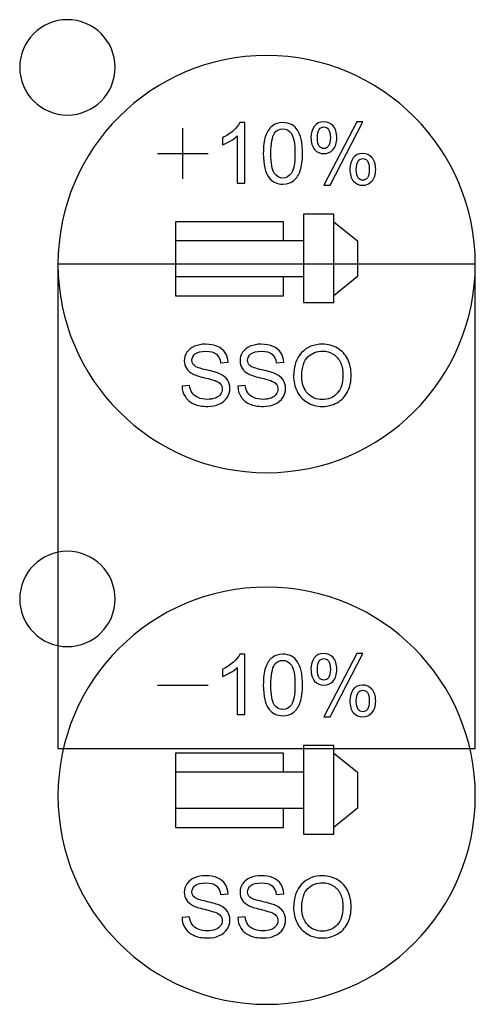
# Model space of a CAD drawing. Header units: millimetres. Extents: x 7180 to 8943, y -2677 to -1782.
# Tile 37 of 101: x 7378 to 7397, y -2321 to -2279. Entities that reach past the tile are written whole.
import ezdxf

# ---------------------------------------------------------------- set-up
doc = ezdxf.new("R2010")
doc.units = ezdxf.units.MM
doc.header["$LTSCALE"] = 3

msp = doc.modelspace()

# ---------------------------------------------------------------- linework, layer by layer
at = {"linetype": 'Continuous', "lineweight": 30}
for points, knots in [([(7379.841, -2279.359), (7380.945, -2279.359), (7381.841, -2280.254), (7381.841, -2281.359), (7381.841, -2281.359), (7381.841, -2282.463), (7380.945, -2283.359), (7379.841, -2283.359), (7379.841, -2283.359), (7378.736, -2283.359), (7377.841, -2282.463), (7377.841, -2281.359), (7377.841, -2281.359), (7377.841, -2280.254), (7378.736, -2279.359), (7379.841, -2279.359)], [0, 0, 0, 0, 0.2, 0.2, 0.2, 0.2, 0.4, 0.4, 0.4, 0.4, 0.6, 0.6, 0.6, 0.6, 1, 1, 1, 1]), ([(7388.196, -2280.864), (7393.027, -2280.864), (7396.946, -2284.782), (7396.946, -2289.614), (7396.946, -2289.614), (7396.946, -2294.445), (7393.027, -2298.364), (7388.196, -2298.364), (7388.196, -2298.364), (7383.364, -2298.364), (7379.446, -2294.445), (7379.446, -2289.614), (7379.446, -2289.614), (7379.446, -2284.782), (7383.364, -2280.864), (7388.196, -2280.864)], [0, 0, 0, 0, 0.2, 0.2, 0.2, 0.2, 0.4, 0.4, 0.4, 0.4, 0.6, 0.6, 0.6, 0.6, 1, 1, 1, 1]), ([(7387.276, -2286.213), (7387.276, -2286.213), (7386.965, -2286.213), (7386.965, -2286.213), (7386.965, -2286.213), (7386.965, -2286.213), (7386.965, -2284.237), (7386.965, -2284.237), (7386.965, -2284.237), (7386.891, -2284.308), (7386.793, -2284.38), (7386.671, -2284.451), (7386.671, -2284.451), (7386.55, -2284.522), (7386.441, -2284.575), (7386.345, -2284.611), (7386.345, -2284.611), (7386.345, -2284.611), (7386.345, -2284.311), (7386.345, -2284.311), (7386.345, -2284.311), (7386.518, -2284.23), (7386.67, -2284.131), (7386.8, -2284.014), (7386.8, -2284.014), (7386.93, -2283.899), (7387.022, -2283.786), (7387.076, -2283.677), (7387.076, -2283.677), (7387.076, -2283.677), (7387.276, -2283.677), (7387.276, -2283.677), (7387.276, -2283.677), (7387.276, -2283.677), (7387.276, -2286.213), (7387.276, -2286.213)], [0, 0, 0, 0, 0.1, 0.1, 0.1, 0.1, 0.2, 0.2, 0.2, 0.2, 0.3, 0.3, 0.3, 0.3, 0.4, 0.4, 0.4, 0.4, 0.5, 0.5, 0.5, 0.5, 0.6, 0.6, 0.6, 0.6, 0.7, 0.7, 0.7, 0.7, 0.8, 0.8, 0.8, 0.8, 1, 1, 1, 1]), ([(7388.056, -2284.967), (7388.056, -2284.669), (7388.086, -2284.428), (7388.147, -2284.245), (7388.147, -2284.245), (7388.209, -2284.063), (7388.3, -2283.922), (7388.421, -2283.824), (7388.421, -2283.824), (7388.542, -2283.726), (7388.694, -2283.677), (7388.877, -2283.677), (7388.877, -2283.677), (7389.013, -2283.677), (7389.131, -2283.704), (7389.234, -2283.759), (7389.234, -2283.759), (7389.337, -2283.813), (7389.421, -2283.892), (7389.487, -2283.995), (7389.487, -2283.995), (7389.553, -2284.097), (7389.605, -2284.223), (7389.642, -2284.37), (7389.642, -2284.37), (7389.681, -2284.518), (7389.699, -2284.717), (7389.699, -2284.967), (7389.699, -2284.967), (7389.699, -2285.263), (7389.669, -2285.503), (7389.608, -2285.685), (7389.608, -2285.685), (7389.548, -2285.868), (7389.457, -2286.009), (7389.335, -2286.108), (7389.335, -2286.108), (7389.215, -2286.206), (7389.062, -2286.256), (7388.877, -2286.256), (7388.877, -2286.256), (7388.635, -2286.256), (7388.444, -2286.169), (7388.305, -2285.996), (7388.305, -2285.996), (7388.138, -2285.784), (7388.056, -2285.441), (7388.056, -2284.967)], [0, 0, 0, 0, 0.076923, 0.076923, 0.076923, 0.076923, 0.153846, 0.153846, 0.153846, 0.153846, 0.230769, 0.230769, 0.230769, 0.230769, 0.307692, 0.307692, 0.307692, 0.307692, 0.384615, 0.384615, 0.384615, 0.384615, 0.461538, 0.461538, 0.461538, 0.461538, 0.538462, 0.538462, 0.538462, 0.538462, 0.615385, 0.615385, 0.615385, 0.615385, 0.692308, 0.692308, 0.692308, 0.692308, 0.769231, 0.769231, 0.769231, 0.769231, 0.846154, 0.846154, 0.846154, 0.846154, 1, 1, 1, 1]), ([(7390.056, -2284.294), (7390.056, -2284.114), (7390.101, -2283.96), (7390.192, -2283.835), (7390.192, -2283.835), (7390.283, -2283.708), (7390.415, -2283.645), (7390.588, -2283.645), (7390.588, -2283.645), (7390.747, -2283.645), (7390.878, -2283.702), (7390.982, -2283.815), (7390.982, -2283.815), (7391.086, -2283.927), (7391.139, -2284.094), (7391.139, -2284.313), (7391.139, -2284.313), (7391.139, -2284.526), (7391.086, -2284.691), (7390.981, -2284.806), (7390.981, -2284.806), (7390.875, -2284.921), (7390.745, -2284.979), (7390.591, -2284.979), (7390.591, -2284.979), (7390.438, -2284.979), (7390.31, -2284.922), (7390.209, -2284.808), (7390.209, -2284.808), (7390.107, -2284.695), (7390.056, -2284.523), (7390.056, -2284.294)], [0, 0, 0, 0, 0.111111, 0.111111, 0.111111, 0.111111, 0.222222, 0.222222, 0.222222, 0.222222, 0.333333, 0.333333, 0.333333, 0.333333, 0.444444, 0.444444, 0.444444, 0.444444, 0.555556, 0.555556, 0.555556, 0.555556, 0.666667, 0.666667, 0.666667, 0.666667, 0.777778, 0.777778, 0.777778, 0.777778, 1, 1, 1, 1]), ([(7390.598, -2286.305), (7390.598, -2286.305), (7391.976, -2283.645), (7391.976, -2283.645), (7391.976, -2283.645), (7391.976, -2283.645), (7392.229, -2283.645), (7392.229, -2283.645), (7392.229, -2283.645), (7392.229, -2283.645), (7390.855, -2286.305), (7390.855, -2286.305), (7390.855, -2286.305), (7390.855, -2286.305), (7390.598, -2286.305), (7390.598, -2286.305)], [0, 0, 0, 0, 0.2, 0.2, 0.2, 0.2, 0.4, 0.4, 0.4, 0.4, 0.6, 0.6, 0.6, 0.6, 1, 1, 1, 1]), ([(7388.373, -2284.968), (7388.373, -2285.384), (7388.421, -2285.66), (7388.518, -2285.796), (7388.518, -2285.796), (7388.615, -2285.933), (7388.735, -2286.002), (7388.877, -2286.002), (7388.877, -2286.002), (7389.02, -2286.002), (7389.14, -2285.933), (7389.237, -2285.796), (7389.237, -2285.796), (7389.334, -2285.658), (7389.382, -2285.383), (7389.382, -2284.968), (7389.382, -2284.968), (7389.382, -2284.552), (7389.334, -2284.276), (7389.237, -2284.14), (7389.237, -2284.14), (7389.14, -2284.003), (7389.019, -2283.934), (7388.874, -2283.934), (7388.874, -2283.934), (7388.732, -2283.934), (7388.618, -2283.995), (7388.532, -2284.116), (7388.532, -2284.116), (7388.426, -2284.269), (7388.373, -2284.554), (7388.373, -2284.968)], [0, 0, 0, 0, 0.111111, 0.111111, 0.111111, 0.111111, 0.222222, 0.222222, 0.222222, 0.222222, 0.333333, 0.333333, 0.333333, 0.333333, 0.444444, 0.444444, 0.444444, 0.444444, 0.555556, 0.555556, 0.555556, 0.555556, 0.666667, 0.666667, 0.666667, 0.666667, 0.777778, 0.777778, 0.777778, 0.777778, 1, 1, 1, 1]), ([(7390.597, -2283.86), (7390.52, -2283.86), (7390.456, -2283.893), (7390.404, -2283.96), (7390.404, -2283.96), (7390.353, -2284.026), (7390.327, -2284.148), (7390.327, -2284.325), (7390.327, -2284.325), (7390.327, -2284.486), (7390.353, -2284.599), (7390.405, -2284.665), (7390.405, -2284.665), (7390.457, -2284.731), (7390.521, -2284.763), (7390.597, -2284.763), (7390.597, -2284.763), (7390.675, -2284.763), (7390.74, -2284.731), (7390.791, -2284.664), (7390.791, -2284.664), (7390.842, -2284.598), (7390.867, -2284.477), (7390.867, -2284.301), (7390.867, -2284.301), (7390.867, -2284.138), (7390.841, -2284.024), (7390.79, -2283.959), (7390.79, -2283.959), (7390.738, -2283.893), (7390.674, -2283.86), (7390.597, -2283.86)], [0, 0, 0, 0, 0.111111, 0.111111, 0.111111, 0.111111, 0.222222, 0.222222, 0.222222, 0.222222, 0.333333, 0.333333, 0.333333, 0.333333, 0.444444, 0.444444, 0.444444, 0.444444, 0.555556, 0.555556, 0.555556, 0.555556, 0.666667, 0.666667, 0.666667, 0.666667, 0.777778, 0.777778, 0.777778, 0.777778, 1, 1, 1, 1]), ([(7391.686, -2285.62), (7391.686, -2285.439), (7391.731, -2285.286), (7391.822, -2285.16), (7391.822, -2285.16), (7391.913, -2285.035), (7392.045, -2284.972), (7392.218, -2284.972), (7392.218, -2284.972), (7392.377, -2284.972), (7392.509, -2285.028), (7392.613, -2285.141), (7392.613, -2285.141), (7392.717, -2285.254), (7392.769, -2285.42), (7392.769, -2285.639), (7392.769, -2285.639), (7392.769, -2285.852), (7392.716, -2286.017), (7392.611, -2286.132), (7392.611, -2286.132), (7392.506, -2286.247), (7392.375, -2286.305), (7392.22, -2286.305), (7392.22, -2286.305), (7392.067, -2286.305), (7391.94, -2286.248), (7391.838, -2286.134), (7391.838, -2286.134), (7391.737, -2286.02), (7391.686, -2285.848), (7391.686, -2285.62)], [0, 0, 0, 0, 0.111111, 0.111111, 0.111111, 0.111111, 0.222222, 0.222222, 0.222222, 0.222222, 0.333333, 0.333333, 0.333333, 0.333333, 0.444444, 0.444444, 0.444444, 0.444444, 0.555556, 0.555556, 0.555556, 0.555556, 0.666667, 0.666667, 0.666667, 0.666667, 0.777778, 0.777778, 0.777778, 0.777778, 1, 1, 1, 1]), ([(7392.227, -2285.187), (7392.149, -2285.187), (7392.085, -2285.22), (7392.034, -2285.286), (7392.034, -2285.286), (7391.982, -2285.353), (7391.957, -2285.474), (7391.957, -2285.651), (7391.957, -2285.651), (7391.957, -2285.811), (7391.983, -2285.924), (7392.035, -2285.991), (7392.035, -2285.991), (7392.086, -2286.057), (7392.149, -2286.09), (7392.225, -2286.09), (7392.225, -2286.09), (7392.305, -2286.09), (7392.369, -2286.057), (7392.42, -2285.991), (7392.42, -2285.991), (7392.472, -2285.924), (7392.497, -2285.803), (7392.497, -2285.627), (7392.497, -2285.627), (7392.497, -2285.465), (7392.471, -2285.351), (7392.419, -2285.286), (7392.419, -2285.286), (7392.368, -2285.22), (7392.304, -2285.187), (7392.227, -2285.187)], [0, 0, 0, 0, 0.111111, 0.111111, 0.111111, 0.111111, 0.222222, 0.222222, 0.222222, 0.222222, 0.333333, 0.333333, 0.333333, 0.333333, 0.444444, 0.444444, 0.444444, 0.444444, 0.555556, 0.555556, 0.555556, 0.555556, 0.666667, 0.666667, 0.666667, 0.666667, 0.777778, 0.777778, 0.777778, 0.777778, 1, 1, 1, 1]), ([(7388.896, -2288.629), (7388.896, -2288.629), (7388.896, -2287.834), (7388.896, -2287.834), (7388.896, -2287.834), (7388.896, -2287.834), (7384.381, -2287.834), (7384.381, -2287.834), (7384.381, -2287.834), (7384.381, -2287.834), (7384.381, -2290.946), (7384.381, -2290.946), (7384.381, -2290.946), (7384.381, -2290.946), (7388.896, -2290.946), (7388.896, -2290.946), (7388.896, -2290.946), (7388.896, -2290.946), (7388.896, -2290.132), (7388.896, -2290.132)], [0, 0, 0, 0, 0.166667, 0.166667, 0.166667, 0.166667, 0.333333, 0.333333, 0.333333, 0.333333, 0.5, 0.5, 0.5, 0.5, 0.666667, 0.666667, 0.666667, 0.666667, 1, 1, 1, 1]), ([(7389.739, -2287.513), (7389.739, -2287.513), (7391.014, -2287.513), (7391.014, -2287.513), (7391.014, -2287.513), (7391.014, -2287.513), (7391.014, -2287.834), (7391.014, -2287.834), (7391.014, -2287.834), (7391.014, -2287.834), (7391.014, -2290.946), (7391.014, -2290.946), (7391.014, -2290.946), (7391.014, -2290.946), (7391.014, -2291.225), (7391.014, -2291.225), (7391.014, -2291.225), (7391.014, -2291.225), (7389.739, -2291.225), (7389.739, -2291.225), (7389.739, -2291.225), (7389.739, -2291.225), (7389.739, -2287.513), (7389.739, -2287.513)], [0, 0, 0, 0, 0.142857, 0.142857, 0.142857, 0.142857, 0.285714, 0.285714, 0.285714, 0.285714, 0.428571, 0.428571, 0.428571, 0.428571, 0.571429, 0.571429, 0.571429, 0.571429, 0.714286, 0.714286, 0.714286, 0.714286, 1, 1, 1, 1]), ([(7391.014, -2287.834), (7391.014, -2287.834), (7392.01, -2288.629), (7392.01, -2288.629), (7392.01, -2288.629), (7392.01, -2288.629), (7392.009, -2290.133), (7392.009, -2290.133), (7392.009, -2290.133), (7392.009, -2290.133), (7391.014, -2290.946), (7391.014, -2290.946)], [0, 0, 0, 0, 0.25, 0.25, 0.25, 0.25, 0.5, 0.5, 0.5, 0.5, 1, 1, 1, 1]), ([(7389.739, -2288.629), (7389.739, -2288.629), (7384.381, -2288.629), (7384.381, -2288.629), (7384.381, -2288.629), (7384.381, -2288.629), (7384.381, -2290.133), (7384.381, -2290.133), (7384.381, -2290.133), (7384.381, -2290.133), (7389.739, -2290.132), (7389.739, -2290.132)], [0, 0, 0, 0, 0.25, 0.25, 0.25, 0.25, 0.5, 0.5, 0.5, 0.5, 1, 1, 1, 1]), ([(7379.446, -2289.614), (7379.446, -2289.614), (7396.946, -2289.614), (7396.946, -2289.614), (7396.946, -2289.614), (7396.946, -2289.614), (7396.946, -2309.934), (7396.946, -2309.934), (7396.946, -2309.934), (7396.946, -2309.934), (7379.446, -2309.934), (7379.446, -2309.934), (7379.446, -2309.934), (7379.446, -2309.934), (7379.446, -2289.614), (7379.446, -2289.614)], [0, 0, 0, 0, 0.2, 0.2, 0.2, 0.2, 0.4, 0.4, 0.4, 0.4, 0.6, 0.6, 0.6, 0.6, 1, 1, 1, 1]), ([(7384.649, -2294.729), (7384.649, -2294.729), (7384.963, -2294.7), (7384.963, -2294.7), (7384.963, -2294.7), (7384.978, -2294.827), (7385.013, -2294.931), (7385.067, -2295.013), (7385.067, -2295.013), (7385.122, -2295.094), (7385.207, -2295.16), (7385.321, -2295.211), (7385.321, -2295.211), (7385.436, -2295.261), (7385.565, -2295.286), (7385.709, -2295.286), (7385.709, -2295.286), (7385.836, -2295.286), (7385.949, -2295.267), (7386.046, -2295.229), (7386.046, -2295.229), (7386.144, -2295.191), (7386.216, -2295.138), (7386.264, -2295.072), (7386.264, -2295.072), (7386.311, -2295.006), (7386.335, -2294.933), (7386.335, -2294.856), (7386.335, -2294.856), (7386.335, -2294.777), (7386.313, -2294.708), (7386.267, -2294.649), (7386.267, -2294.649), (7386.221, -2294.59), (7386.145, -2294.54), (7386.039, -2294.5), (7386.039, -2294.5), (7385.972, -2294.474), (7385.822, -2294.433), (7385.589, -2294.377), (7385.589, -2294.377), (7385.357, -2294.321), (7385.195, -2294.269), (7385.102, -2294.219), (7385.102, -2294.219), (7384.981, -2294.156), (7384.892, -2294.077), (7384.833, -2293.984), (7384.833, -2293.984), (7384.774, -2293.89), (7384.744, -2293.785), (7384.744, -2293.669), (7384.744, -2293.669), (7384.744, -2293.541), (7384.781, -2293.422), (7384.853, -2293.311), (7384.853, -2293.311), (7384.926, -2293.2), (7385.031, -2293.116), (7385.17, -2293.058), (7385.17, -2293.058), (7385.309, -2293.001), (7385.464, -2292.972), (7385.633, -2292.972), (7385.633, -2292.972), (7385.82, -2292.972), (7385.986, -2293.002), (7386.129, -2293.062), (7386.129, -2293.062), (7386.271, -2293.122), (7386.381, -2293.211), (7386.458, -2293.329), (7386.458, -2293.329), (7386.535, -2293.446), (7386.577, -2293.579), (7386.582, -2293.727), (7386.582, -2293.727), (7386.582, -2293.727), (7386.261, -2293.751), (7386.261, -2293.751), (7386.261, -2293.751), (7386.244, -2293.592), (7386.186, -2293.472), (7386.087, -2293.39), (7386.087, -2293.39), (7385.987, -2293.309), (7385.84, -2293.268), (7385.646, -2293.268), (7385.646, -2293.268), (7385.444, -2293.268), (7385.297, -2293.305), (7385.204, -2293.379), (7385.204, -2293.379), (7385.112, -2293.453), (7385.065, -2293.543), (7385.065, -2293.647), (7385.065, -2293.647), (7385.065, -2293.738), (7385.098, -2293.813), (7385.164, -2293.871), (7385.164, -2293.871), (7385.228, -2293.93), (7385.396, -2293.99), (7385.668, -2294.051), (7385.668, -2294.051), (7385.939, -2294.113), (7386.126, -2294.166), (7386.227, -2294.212), (7386.227, -2294.212), (7386.373, -2294.28), (7386.482, -2294.365), (7386.552, -2294.469), (7386.552, -2294.469), (7386.622, -2294.573), (7386.656, -2294.692), (7386.656, -2294.827), (7386.656, -2294.827), (7386.656, -2294.962), (7386.618, -2295.088), (7386.541, -2295.207), (7386.541, -2295.207), (7386.464, -2295.325), (7386.354, -2295.418), (7386.21, -2295.484), (7386.21, -2295.484), (7386.066, -2295.549), (7385.904, -2295.582), (7385.724, -2295.582), (7385.724, -2295.582), (7385.496, -2295.582), (7385.305, -2295.549), (7385.151, -2295.482), (7385.151, -2295.482), (7384.996, -2295.416), (7384.876, -2295.316), (7384.788, -2295.182), (7384.788, -2295.182), (7384.7, -2295.048), (7384.654, -2294.897), (7384.649, -2294.729)], [0, 0, 0, 0, 0.027778, 0.027778, 0.027778, 0.027778, 0.055556, 0.055556, 0.055556, 0.055556, 0.083333, 0.083333, 0.083333, 0.083333, 0.111111, 0.111111, 0.111111, 0.111111, 0.138889, 0.138889, 0.138889, 0.138889, 0.166667, 0.166667, 0.166667, 0.166667, 0.194444, 0.194444, 0.194444, 0.194444, 0.222222, 0.222222, 0.222222, 0.222222, 0.25, 0.25, 0.25, 0.25, 0.277778, 0.277778, 0.277778, 0.277778, 0.305556, 0.305556, 0.305556, 0.305556, 0.333333, 0.333333, 0.333333, 0.333333, 0.361111, 0.361111, 0.361111, 0.361111, 0.388889, 0.388889, 0.388889, 0.388889, 0.416667, 0.416667, 0.416667, 0.416667, 0.444444, 0.444444, 0.444444, 0.444444, 0.472222, 0.472222, 0.472222, 0.472222, 0.5, 0.5, 0.5, 0.5, 0.527778, 0.527778, 0.527778, 0.527778, 0.555556, 0.555556, 0.555556, 0.555556, 0.583333, 0.583333, 0.583333, 0.583333, 0.611111, 0.611111, 0.611111, 0.611111, 0.638889, 0.638889, 0.638889, 0.638889, 0.666667, 0.666667, 0.666667, 0.666667, 0.694444, 0.694444, 0.694444, 0.694444, 0.722222, 0.722222, 0.722222, 0.722222, 0.75, 0.75, 0.75, 0.75, 0.777778, 0.777778, 0.777778, 0.777778, 0.805556, 0.805556, 0.805556, 0.805556, 0.833333, 0.833333, 0.833333, 0.833333, 0.861111, 0.861111, 0.861111, 0.861111, 0.888889, 0.888889, 0.888889, 0.888889, 0.916667, 0.916667, 0.916667, 0.916667, 0.944444, 0.944444, 0.944444, 0.944444, 1, 1, 1, 1]), ([(7386.984, -2294.729), (7386.984, -2294.729), (7387.298, -2294.7), (7387.298, -2294.7), (7387.298, -2294.7), (7387.313, -2294.827), (7387.347, -2294.931), (7387.402, -2295.013), (7387.402, -2295.013), (7387.457, -2295.094), (7387.541, -2295.16), (7387.656, -2295.211), (7387.656, -2295.211), (7387.771, -2295.261), (7387.9, -2295.286), (7388.044, -2295.286), (7388.044, -2295.286), (7388.171, -2295.286), (7388.283, -2295.267), (7388.381, -2295.229), (7388.381, -2295.229), (7388.479, -2295.191), (7388.551, -2295.138), (7388.599, -2295.072), (7388.599, -2295.072), (7388.646, -2295.006), (7388.67, -2294.933), (7388.67, -2294.856), (7388.67, -2294.856), (7388.67, -2294.777), (7388.647, -2294.708), (7388.601, -2294.649), (7388.601, -2294.649), (7388.556, -2294.59), (7388.48, -2294.54), (7388.374, -2294.5), (7388.374, -2294.5), (7388.306, -2294.474), (7388.156, -2294.433), (7387.924, -2294.377), (7387.924, -2294.377), (7387.692, -2294.321), (7387.53, -2294.269), (7387.437, -2294.219), (7387.437, -2294.219), (7387.316, -2294.156), (7387.227, -2294.077), (7387.168, -2293.984), (7387.168, -2293.984), (7387.109, -2293.89), (7387.079, -2293.785), (7387.079, -2293.669), (7387.079, -2293.669), (7387.079, -2293.541), (7387.116, -2293.422), (7387.188, -2293.311), (7387.188, -2293.311), (7387.26, -2293.2), (7387.366, -2293.116), (7387.505, -2293.058), (7387.505, -2293.058), (7387.644, -2293.001), (7387.798, -2292.972), (7387.968, -2292.972), (7387.968, -2292.972), (7388.155, -2292.972), (7388.32, -2293.002), (7388.463, -2293.062), (7388.463, -2293.062), (7388.606, -2293.122), (7388.716, -2293.211), (7388.793, -2293.329), (7388.793, -2293.329), (7388.87, -2293.446), (7388.911, -2293.579), (7388.917, -2293.727), (7388.917, -2293.727), (7388.917, -2293.727), (7388.596, -2293.751), (7388.596, -2293.751), (7388.596, -2293.751), (7388.579, -2293.592), (7388.521, -2293.472), (7388.422, -2293.39), (7388.422, -2293.39), (7388.322, -2293.309), (7388.175, -2293.268), (7387.981, -2293.268), (7387.981, -2293.268), (7387.779, -2293.268), (7387.631, -2293.305), (7387.539, -2293.379), (7387.539, -2293.379), (7387.447, -2293.453), (7387.4, -2293.543), (7387.4, -2293.647), (7387.4, -2293.647), (7387.4, -2293.738), (7387.433, -2293.813), (7387.498, -2293.871), (7387.498, -2293.871), (7387.563, -2293.93), (7387.731, -2293.99), (7388.002, -2294.051), (7388.002, -2294.051), (7388.274, -2294.113), (7388.46, -2294.166), (7388.561, -2294.212), (7388.561, -2294.212), (7388.708, -2294.28), (7388.817, -2294.365), (7388.887, -2294.469), (7388.887, -2294.469), (7388.957, -2294.573), (7388.991, -2294.692), (7388.991, -2294.827), (7388.991, -2294.827), (7388.991, -2294.962), (7388.953, -2295.088), (7388.876, -2295.207), (7388.876, -2295.207), (7388.799, -2295.325), (7388.689, -2295.418), (7388.545, -2295.484), (7388.545, -2295.484), (7388.401, -2295.549), (7388.239, -2295.582), (7388.059, -2295.582), (7388.059, -2295.582), (7387.831, -2295.582), (7387.64, -2295.549), (7387.486, -2295.482), (7387.486, -2295.482), (7387.331, -2295.416), (7387.21, -2295.316), (7387.123, -2295.182), (7387.123, -2295.182), (7387.035, -2295.048), (7386.989, -2294.897), (7386.984, -2294.729)], [0, 0, 0, 0, 0.027778, 0.027778, 0.027778, 0.027778, 0.055556, 0.055556, 0.055556, 0.055556, 0.083333, 0.083333, 0.083333, 0.083333, 0.111111, 0.111111, 0.111111, 0.111111, 0.138889, 0.138889, 0.138889, 0.138889, 0.166667, 0.166667, 0.166667, 0.166667, 0.194444, 0.194444, 0.194444, 0.194444, 0.222222, 0.222222, 0.222222, 0.222222, 0.25, 0.25, 0.25, 0.25, 0.277778, 0.277778, 0.277778, 0.277778, 0.305556, 0.305556, 0.305556, 0.305556, 0.333333, 0.333333, 0.333333, 0.333333, 0.361111, 0.361111, 0.361111, 0.361111, 0.388889, 0.388889, 0.388889, 0.388889, 0.416667, 0.416667, 0.416667, 0.416667, 0.444444, 0.444444, 0.444444, 0.444444, 0.472222, 0.472222, 0.472222, 0.472222, 0.5, 0.5, 0.5, 0.5, 0.527778, 0.527778, 0.527778, 0.527778, 0.555556, 0.555556, 0.555556, 0.555556, 0.583333, 0.583333, 0.583333, 0.583333, 0.611111, 0.611111, 0.611111, 0.611111, 0.638889, 0.638889, 0.638889, 0.638889, 0.666667, 0.666667, 0.666667, 0.666667, 0.694444, 0.694444, 0.694444, 0.694444, 0.722222, 0.722222, 0.722222, 0.722222, 0.75, 0.75, 0.75, 0.75, 0.777778, 0.777778, 0.777778, 0.777778, 0.805556, 0.805556, 0.805556, 0.805556, 0.833333, 0.833333, 0.833333, 0.833333, 0.861111, 0.861111, 0.861111, 0.861111, 0.888889, 0.888889, 0.888889, 0.888889, 0.916667, 0.916667, 0.916667, 0.916667, 0.944444, 0.944444, 0.944444, 0.944444, 1, 1, 1, 1]), ([(7389.326, -2294.311), (7389.326, -2293.892), (7389.439, -2293.564), (7389.664, -2293.327), (7389.664, -2293.327), (7389.889, -2293.09), (7390.18, -2292.972), (7390.536, -2292.972), (7390.536, -2292.972), (7390.769, -2292.972), (7390.979, -2293.028), (7391.167, -2293.139), (7391.167, -2293.139), (7391.354, -2293.25), (7391.497, -2293.405), (7391.595, -2293.604), (7391.595, -2293.604), (7391.693, -2293.803), (7391.742, -2294.029), (7391.742, -2294.281), (7391.742, -2294.281), (7391.742, -2294.537), (7391.691, -2294.766), (7391.587, -2294.968), (7391.587, -2294.968), (7391.484, -2295.17), (7391.337, -2295.323), (7391.148, -2295.426), (7391.148, -2295.426), (7390.958, -2295.531), (7390.753, -2295.582), (7390.534, -2295.582), (7390.534, -2295.582), (7390.296, -2295.582), (7390.084, -2295.525), (7389.896, -2295.41), (7389.896, -2295.41), (7389.709, -2295.295), (7389.567, -2295.139), (7389.471, -2294.94), (7389.471, -2294.94), (7389.374, -2294.742), (7389.326, -2294.532), (7389.326, -2294.311)], [0, 0, 0, 0, 0.083333, 0.083333, 0.083333, 0.083333, 0.166667, 0.166667, 0.166667, 0.166667, 0.25, 0.25, 0.25, 0.25, 0.333333, 0.333333, 0.333333, 0.333333, 0.416667, 0.416667, 0.416667, 0.416667, 0.5, 0.5, 0.5, 0.5, 0.583333, 0.583333, 0.583333, 0.583333, 0.666667, 0.666667, 0.666667, 0.666667, 0.75, 0.75, 0.75, 0.75, 0.833333, 0.833333, 0.833333, 0.833333, 1, 1, 1, 1]), ([(7389.672, -2294.316), (7389.672, -2294.62), (7389.753, -2294.86), (7389.917, -2295.034), (7389.917, -2295.034), (7390.08, -2295.209), (7390.285, -2295.297), (7390.532, -2295.297), (7390.532, -2295.297), (7390.784, -2295.297), (7390.99, -2295.208), (7391.153, -2295.032), (7391.153, -2295.032), (7391.316, -2294.856), (7391.397, -2294.605), (7391.397, -2294.281), (7391.397, -2294.281), (7391.397, -2294.075), (7391.362, -2293.896), (7391.293, -2293.743), (7391.293, -2293.743), (7391.223, -2293.59), (7391.121, -2293.472), (7390.988, -2293.387), (7390.988, -2293.387), (7390.854, -2293.303), (7390.704, -2293.261), (7390.538, -2293.261), (7390.538, -2293.261), (7390.301, -2293.261), (7390.098, -2293.342), (7389.927, -2293.504), (7389.927, -2293.504), (7389.757, -2293.667), (7389.672, -2293.937), (7389.672, -2294.316)], [0, 0, 0, 0, 0.1, 0.1, 0.1, 0.1, 0.2, 0.2, 0.2, 0.2, 0.3, 0.3, 0.3, 0.3, 0.4, 0.4, 0.4, 0.4, 0.5, 0.5, 0.5, 0.5, 0.6, 0.6, 0.6, 0.6, 0.7, 0.7, 0.7, 0.7, 0.8, 0.8, 0.8, 0.8, 1, 1, 1, 1]), ([(7379.841, -2301.659), (7380.945, -2301.659), (7381.841, -2302.554), (7381.841, -2303.659), (7381.841, -2303.659), (7381.841, -2304.763), (7380.945, -2305.659), (7379.841, -2305.659), (7379.841, -2305.659), (7378.736, -2305.659), (7377.841, -2304.763), (7377.841, -2303.659), (7377.841, -2303.659), (7377.841, -2302.554), (7378.736, -2301.659), (7379.841, -2301.659)], [0, 0, 0, 0, 0.2, 0.2, 0.2, 0.2, 0.4, 0.4, 0.4, 0.4, 0.6, 0.6, 0.6, 0.6, 1, 1, 1, 1]), ([(7388.196, -2303.164), (7393.027, -2303.164), (7396.946, -2307.082), (7396.946, -2311.914), (7396.946, -2311.914), (7396.946, -2316.745), (7393.027, -2320.664), (7388.196, -2320.664), (7388.196, -2320.664), (7383.364, -2320.664), (7379.446, -2316.745), (7379.446, -2311.914), (7379.446, -2311.914), (7379.446, -2307.082), (7383.364, -2303.164), (7388.196, -2303.164)], [0, 0, 0, 0, 0.2, 0.2, 0.2, 0.2, 0.4, 0.4, 0.4, 0.4, 0.6, 0.6, 0.6, 0.6, 1, 1, 1, 1]), ([(7387.276, -2308.513), (7387.276, -2308.513), (7386.965, -2308.513), (7386.965, -2308.513), (7386.965, -2308.513), (7386.965, -2308.513), (7386.965, -2306.537), (7386.965, -2306.537), (7386.965, -2306.537), (7386.891, -2306.608), (7386.793, -2306.68), (7386.671, -2306.751), (7386.671, -2306.751), (7386.55, -2306.822), (7386.441, -2306.875), (7386.345, -2306.911), (7386.345, -2306.911), (7386.345, -2306.911), (7386.345, -2306.611), (7386.345, -2306.611), (7386.345, -2306.611), (7386.518, -2306.53), (7386.67, -2306.431), (7386.8, -2306.314), (7386.8, -2306.314), (7386.93, -2306.199), (7387.022, -2306.086), (7387.076, -2305.977), (7387.076, -2305.977), (7387.076, -2305.977), (7387.276, -2305.977), (7387.276, -2305.977), (7387.276, -2305.977), (7387.276, -2305.977), (7387.276, -2308.513), (7387.276, -2308.513)], [0, 0, 0, 0, 0.1, 0.1, 0.1, 0.1, 0.2, 0.2, 0.2, 0.2, 0.3, 0.3, 0.3, 0.3, 0.4, 0.4, 0.4, 0.4, 0.5, 0.5, 0.5, 0.5, 0.6, 0.6, 0.6, 0.6, 0.7, 0.7, 0.7, 0.7, 0.8, 0.8, 0.8, 0.8, 1, 1, 1, 1]), ([(7388.056, -2307.267), (7388.056, -2306.969), (7388.086, -2306.728), (7388.147, -2306.545), (7388.147, -2306.545), (7388.209, -2306.363), (7388.3, -2306.222), (7388.421, -2306.124), (7388.421, -2306.124), (7388.542, -2306.026), (7388.694, -2305.977), (7388.877, -2305.977), (7388.877, -2305.977), (7389.013, -2305.977), (7389.131, -2306.004), (7389.234, -2306.059), (7389.234, -2306.059), (7389.337, -2306.113), (7389.421, -2306.192), (7389.487, -2306.295), (7389.487, -2306.295), (7389.553, -2306.397), (7389.605, -2306.523), (7389.642, -2306.67), (7389.642, -2306.67), (7389.681, -2306.818), (7389.699, -2307.017), (7389.699, -2307.267), (7389.699, -2307.267), (7389.699, -2307.563), (7389.669, -2307.803), (7389.608, -2307.985), (7389.608, -2307.985), (7389.548, -2308.168), (7389.457, -2308.309), (7389.335, -2308.408), (7389.335, -2308.408), (7389.215, -2308.506), (7389.062, -2308.556), (7388.877, -2308.556), (7388.877, -2308.556), (7388.635, -2308.556), (7388.444, -2308.469), (7388.305, -2308.296), (7388.305, -2308.296), (7388.138, -2308.084), (7388.056, -2307.741), (7388.056, -2307.267)], [0, 0, 0, 0, 0.076923, 0.076923, 0.076923, 0.076923, 0.153846, 0.153846, 0.153846, 0.153846, 0.230769, 0.230769, 0.230769, 0.230769, 0.307692, 0.307692, 0.307692, 0.307692, 0.384615, 0.384615, 0.384615, 0.384615, 0.461538, 0.461538, 0.461538, 0.461538, 0.538462, 0.538462, 0.538462, 0.538462, 0.615385, 0.615385, 0.615385, 0.615385, 0.692308, 0.692308, 0.692308, 0.692308, 0.769231, 0.769231, 0.769231, 0.769231, 0.846154, 0.846154, 0.846154, 0.846154, 1, 1, 1, 1]), ([(7390.056, -2306.594), (7390.056, -2306.414), (7390.101, -2306.26), (7390.192, -2306.135), (7390.192, -2306.135), (7390.283, -2306.008), (7390.415, -2305.945), (7390.588, -2305.945), (7390.588, -2305.945), (7390.747, -2305.945), (7390.878, -2306.002), (7390.982, -2306.115), (7390.982, -2306.115), (7391.086, -2306.227), (7391.139, -2306.394), (7391.139, -2306.613), (7391.139, -2306.613), (7391.139, -2306.826), (7391.086, -2306.991), (7390.981, -2307.106), (7390.981, -2307.106), (7390.875, -2307.221), (7390.745, -2307.279), (7390.591, -2307.279), (7390.591, -2307.279), (7390.438, -2307.279), (7390.31, -2307.222), (7390.209, -2307.108), (7390.209, -2307.108), (7390.107, -2306.995), (7390.056, -2306.823), (7390.056, -2306.594)], [0, 0, 0, 0, 0.111111, 0.111111, 0.111111, 0.111111, 0.222222, 0.222222, 0.222222, 0.222222, 0.333333, 0.333333, 0.333333, 0.333333, 0.444444, 0.444444, 0.444444, 0.444444, 0.555556, 0.555556, 0.555556, 0.555556, 0.666667, 0.666667, 0.666667, 0.666667, 0.777778, 0.777778, 0.777778, 0.777778, 1, 1, 1, 1]), ([(7390.598, -2308.605), (7390.598, -2308.605), (7391.976, -2305.945), (7391.976, -2305.945), (7391.976, -2305.945), (7391.976, -2305.945), (7392.229, -2305.945), (7392.229, -2305.945), (7392.229, -2305.945), (7392.229, -2305.945), (7390.855, -2308.605), (7390.855, -2308.605), (7390.855, -2308.605), (7390.855, -2308.605), (7390.598, -2308.605), (7390.598, -2308.605)], [0, 0, 0, 0, 0.2, 0.2, 0.2, 0.2, 0.4, 0.4, 0.4, 0.4, 0.6, 0.6, 0.6, 0.6, 1, 1, 1, 1]), ([(7388.373, -2307.268), (7388.373, -2307.684), (7388.421, -2307.96), (7388.518, -2308.096), (7388.518, -2308.096), (7388.615, -2308.233), (7388.735, -2308.302), (7388.877, -2308.302), (7388.877, -2308.302), (7389.02, -2308.302), (7389.14, -2308.233), (7389.237, -2308.096), (7389.237, -2308.096), (7389.334, -2307.958), (7389.382, -2307.683), (7389.382, -2307.268), (7389.382, -2307.268), (7389.382, -2306.852), (7389.334, -2306.576), (7389.237, -2306.44), (7389.237, -2306.44), (7389.14, -2306.303), (7389.019, -2306.234), (7388.874, -2306.234), (7388.874, -2306.234), (7388.732, -2306.234), (7388.618, -2306.295), (7388.532, -2306.416), (7388.532, -2306.416), (7388.426, -2306.569), (7388.373, -2306.854), (7388.373, -2307.268)], [0, 0, 0, 0, 0.111111, 0.111111, 0.111111, 0.111111, 0.222222, 0.222222, 0.222222, 0.222222, 0.333333, 0.333333, 0.333333, 0.333333, 0.444444, 0.444444, 0.444444, 0.444444, 0.555556, 0.555556, 0.555556, 0.555556, 0.666667, 0.666667, 0.666667, 0.666667, 0.777778, 0.777778, 0.777778, 0.777778, 1, 1, 1, 1]), ([(7390.597, -2306.16), (7390.52, -2306.16), (7390.456, -2306.193), (7390.404, -2306.26), (7390.404, -2306.26), (7390.353, -2306.326), (7390.327, -2306.448), (7390.327, -2306.625), (7390.327, -2306.625), (7390.327, -2306.786), (7390.353, -2306.899), (7390.405, -2306.965), (7390.405, -2306.965), (7390.457, -2307.031), (7390.521, -2307.063), (7390.597, -2307.063), (7390.597, -2307.063), (7390.675, -2307.063), (7390.74, -2307.031), (7390.791, -2306.964), (7390.791, -2306.964), (7390.842, -2306.898), (7390.867, -2306.777), (7390.867, -2306.601), (7390.867, -2306.601), (7390.867, -2306.438), (7390.841, -2306.324), (7390.79, -2306.259), (7390.79, -2306.259), (7390.738, -2306.193), (7390.674, -2306.16), (7390.597, -2306.16)], [0, 0, 0, 0, 0.111111, 0.111111, 0.111111, 0.111111, 0.222222, 0.222222, 0.222222, 0.222222, 0.333333, 0.333333, 0.333333, 0.333333, 0.444444, 0.444444, 0.444444, 0.444444, 0.555556, 0.555556, 0.555556, 0.555556, 0.666667, 0.666667, 0.666667, 0.666667, 0.777778, 0.777778, 0.777778, 0.777778, 1, 1, 1, 1]), ([(7391.686, -2307.92), (7391.686, -2307.739), (7391.731, -2307.586), (7391.822, -2307.46), (7391.822, -2307.46), (7391.913, -2307.335), (7392.045, -2307.272), (7392.218, -2307.272), (7392.218, -2307.272), (7392.377, -2307.272), (7392.509, -2307.328), (7392.613, -2307.441), (7392.613, -2307.441), (7392.717, -2307.554), (7392.769, -2307.72), (7392.769, -2307.939), (7392.769, -2307.939), (7392.769, -2308.152), (7392.716, -2308.317), (7392.611, -2308.432), (7392.611, -2308.432), (7392.506, -2308.547), (7392.375, -2308.605), (7392.22, -2308.605), (7392.22, -2308.605), (7392.067, -2308.605), (7391.94, -2308.548), (7391.838, -2308.434), (7391.838, -2308.434), (7391.737, -2308.32), (7391.686, -2308.148), (7391.686, -2307.92)], [0, 0, 0, 0, 0.111111, 0.111111, 0.111111, 0.111111, 0.222222, 0.222222, 0.222222, 0.222222, 0.333333, 0.333333, 0.333333, 0.333333, 0.444444, 0.444444, 0.444444, 0.444444, 0.555556, 0.555556, 0.555556, 0.555556, 0.666667, 0.666667, 0.666667, 0.666667, 0.777778, 0.777778, 0.777778, 0.777778, 1, 1, 1, 1]), ([(7392.227, -2307.487), (7392.149, -2307.487), (7392.085, -2307.52), (7392.034, -2307.586), (7392.034, -2307.586), (7391.982, -2307.653), (7391.957, -2307.774), (7391.957, -2307.951), (7391.957, -2307.951), (7391.957, -2308.111), (7391.983, -2308.224), (7392.035, -2308.291), (7392.035, -2308.291), (7392.086, -2308.357), (7392.149, -2308.39), (7392.225, -2308.39), (7392.225, -2308.39), (7392.305, -2308.39), (7392.369, -2308.357), (7392.42, -2308.291), (7392.42, -2308.291), (7392.472, -2308.224), (7392.497, -2308.103), (7392.497, -2307.927), (7392.497, -2307.927), (7392.497, -2307.765), (7392.471, -2307.651), (7392.419, -2307.586), (7392.419, -2307.586), (7392.368, -2307.52), (7392.304, -2307.487), (7392.227, -2307.487)], [0, 0, 0, 0, 0.111111, 0.111111, 0.111111, 0.111111, 0.222222, 0.222222, 0.222222, 0.222222, 0.333333, 0.333333, 0.333333, 0.333333, 0.444444, 0.444444, 0.444444, 0.444444, 0.555556, 0.555556, 0.555556, 0.555556, 0.666667, 0.666667, 0.666667, 0.666667, 0.777778, 0.777778, 0.777778, 0.777778, 1, 1, 1, 1]), ([(7388.896, -2310.929), (7388.896, -2310.929), (7388.896, -2310.134), (7388.896, -2310.134), (7388.896, -2310.134), (7388.896, -2310.134), (7384.381, -2310.134), (7384.381, -2310.134), (7384.381, -2310.134), (7384.381, -2310.134), (7384.381, -2313.246), (7384.381, -2313.246), (7384.381, -2313.246), (7384.381, -2313.246), (7388.896, -2313.246), (7388.896, -2313.246), (7388.896, -2313.246), (7388.896, -2313.246), (7388.896, -2312.432), (7388.896, -2312.432)], [0, 0, 0, 0, 0.166667, 0.166667, 0.166667, 0.166667, 0.333333, 0.333333, 0.333333, 0.333333, 0.5, 0.5, 0.5, 0.5, 0.666667, 0.666667, 0.666667, 0.666667, 1, 1, 1, 1]), ([(7389.739, -2309.813), (7389.739, -2309.813), (7391.014, -2309.813), (7391.014, -2309.813), (7391.014, -2309.813), (7391.014, -2309.813), (7391.014, -2310.134), (7391.014, -2310.134), (7391.014, -2310.134), (7391.014, -2310.134), (7391.014, -2313.246), (7391.014, -2313.246), (7391.014, -2313.246), (7391.014, -2313.246), (7391.014, -2313.525), (7391.014, -2313.525), (7391.014, -2313.525), (7391.014, -2313.525), (7389.739, -2313.525), (7389.739, -2313.525), (7389.739, -2313.525), (7389.739, -2313.525), (7389.739, -2309.813), (7389.739, -2309.813)], [0, 0, 0, 0, 0.142857, 0.142857, 0.142857, 0.142857, 0.285714, 0.285714, 0.285714, 0.285714, 0.428571, 0.428571, 0.428571, 0.428571, 0.571429, 0.571429, 0.571429, 0.571429, 0.714286, 0.714286, 0.714286, 0.714286, 1, 1, 1, 1]), ([(7391.014, -2310.134), (7391.014, -2310.134), (7392.01, -2310.929), (7392.01, -2310.929), (7392.01, -2310.929), (7392.01, -2310.929), (7392.009, -2312.433), (7392.009, -2312.433), (7392.009, -2312.433), (7392.009, -2312.433), (7391.014, -2313.246), (7391.014, -2313.246)], [0, 0, 0, 0, 0.25, 0.25, 0.25, 0.25, 0.5, 0.5, 0.5, 0.5, 1, 1, 1, 1]), ([(7389.739, -2310.929), (7389.739, -2310.929), (7384.381, -2310.929), (7384.381, -2310.929), (7384.381, -2310.929), (7384.381, -2310.929), (7384.381, -2312.433), (7384.381, -2312.433), (7384.381, -2312.433), (7384.381, -2312.433), (7389.739, -2312.432), (7389.739, -2312.432)], [0, 0, 0, 0, 0.25, 0.25, 0.25, 0.25, 0.5, 0.5, 0.5, 0.5, 1, 1, 1, 1]), ([(7384.649, -2317.029), (7384.649, -2317.029), (7384.963, -2317), (7384.963, -2317), (7384.963, -2317), (7384.978, -2317.127), (7385.013, -2317.231), (7385.067, -2317.313), (7385.067, -2317.313), (7385.122, -2317.394), (7385.207, -2317.46), (7385.321, -2317.511), (7385.321, -2317.511), (7385.436, -2317.561), (7385.565, -2317.586), (7385.709, -2317.586), (7385.709, -2317.586), (7385.836, -2317.586), (7385.949, -2317.567), (7386.046, -2317.529), (7386.046, -2317.529), (7386.144, -2317.491), (7386.216, -2317.438), (7386.264, -2317.372), (7386.264, -2317.372), (7386.311, -2317.306), (7386.335, -2317.233), (7386.335, -2317.156), (7386.335, -2317.156), (7386.335, -2317.077), (7386.313, -2317.008), (7386.267, -2316.949), (7386.267, -2316.949), (7386.221, -2316.89), (7386.145, -2316.84), (7386.039, -2316.8), (7386.039, -2316.8), (7385.972, -2316.774), (7385.822, -2316.733), (7385.589, -2316.677), (7385.589, -2316.677), (7385.357, -2316.621), (7385.195, -2316.569), (7385.102, -2316.519), (7385.102, -2316.519), (7384.981, -2316.456), (7384.892, -2316.377), (7384.833, -2316.284), (7384.833, -2316.284), (7384.774, -2316.19), (7384.744, -2316.085), (7384.744, -2315.969), (7384.744, -2315.969), (7384.744, -2315.841), (7384.781, -2315.722), (7384.853, -2315.611), (7384.853, -2315.611), (7384.926, -2315.5), (7385.031, -2315.416), (7385.17, -2315.358), (7385.17, -2315.358), (7385.309, -2315.301), (7385.464, -2315.272), (7385.633, -2315.272), (7385.633, -2315.272), (7385.82, -2315.272), (7385.986, -2315.302), (7386.129, -2315.362), (7386.129, -2315.362), (7386.271, -2315.422), (7386.381, -2315.511), (7386.458, -2315.629), (7386.458, -2315.629), (7386.535, -2315.746), (7386.577, -2315.879), (7386.582, -2316.027), (7386.582, -2316.027), (7386.582, -2316.027), (7386.261, -2316.051), (7386.261, -2316.051), (7386.261, -2316.051), (7386.244, -2315.892), (7386.186, -2315.772), (7386.087, -2315.69), (7386.087, -2315.69), (7385.987, -2315.609), (7385.84, -2315.568), (7385.646, -2315.568), (7385.646, -2315.568), (7385.444, -2315.568), (7385.297, -2315.605), (7385.204, -2315.679), (7385.204, -2315.679), (7385.112, -2315.753), (7385.065, -2315.843), (7385.065, -2315.947), (7385.065, -2315.947), (7385.065, -2316.038), (7385.098, -2316.113), (7385.164, -2316.171), (7385.164, -2316.171), (7385.228, -2316.23), (7385.396, -2316.29), (7385.668, -2316.351), (7385.668, -2316.351), (7385.939, -2316.413), (7386.126, -2316.466), (7386.227, -2316.512), (7386.227, -2316.512), (7386.373, -2316.58), (7386.482, -2316.665), (7386.552, -2316.769), (7386.552, -2316.769), (7386.622, -2316.873), (7386.656, -2316.992), (7386.656, -2317.127), (7386.656, -2317.127), (7386.656, -2317.262), (7386.618, -2317.388), (7386.541, -2317.507), (7386.541, -2317.507), (7386.464, -2317.625), (7386.354, -2317.718), (7386.21, -2317.784), (7386.21, -2317.784), (7386.066, -2317.849), (7385.904, -2317.882), (7385.724, -2317.882), (7385.724, -2317.882), (7385.496, -2317.882), (7385.305, -2317.849), (7385.151, -2317.782), (7385.151, -2317.782), (7384.996, -2317.716), (7384.876, -2317.616), (7384.788, -2317.482), (7384.788, -2317.482), (7384.7, -2317.348), (7384.654, -2317.197), (7384.649, -2317.029)], [0, 0, 0, 0, 0.027778, 0.027778, 0.027778, 0.027778, 0.055556, 0.055556, 0.055556, 0.055556, 0.083333, 0.083333, 0.083333, 0.083333, 0.111111, 0.111111, 0.111111, 0.111111, 0.138889, 0.138889, 0.138889, 0.138889, 0.166667, 0.166667, 0.166667, 0.166667, 0.194444, 0.194444, 0.194444, 0.194444, 0.222222, 0.222222, 0.222222, 0.222222, 0.25, 0.25, 0.25, 0.25, 0.277778, 0.277778, 0.277778, 0.277778, 0.305556, 0.305556, 0.305556, 0.305556, 0.333333, 0.333333, 0.333333, 0.333333, 0.361111, 0.361111, 0.361111, 0.361111, 0.388889, 0.388889, 0.388889, 0.388889, 0.416667, 0.416667, 0.416667, 0.416667, 0.444444, 0.444444, 0.444444, 0.444444, 0.472222, 0.472222, 0.472222, 0.472222, 0.5, 0.5, 0.5, 0.5, 0.527778, 0.527778, 0.527778, 0.527778, 0.555556, 0.555556, 0.555556, 0.555556, 0.583333, 0.583333, 0.583333, 0.583333, 0.611111, 0.611111, 0.611111, 0.611111, 0.638889, 0.638889, 0.638889, 0.638889, 0.666667, 0.666667, 0.666667, 0.666667, 0.694444, 0.694444, 0.694444, 0.694444, 0.722222, 0.722222, 0.722222, 0.722222, 0.75, 0.75, 0.75, 0.75, 0.777778, 0.777778, 0.777778, 0.777778, 0.805556, 0.805556, 0.805556, 0.805556, 0.833333, 0.833333, 0.833333, 0.833333, 0.861111, 0.861111, 0.861111, 0.861111, 0.888889, 0.888889, 0.888889, 0.888889, 0.916667, 0.916667, 0.916667, 0.916667, 0.944444, 0.944444, 0.944444, 0.944444, 1, 1, 1, 1]), ([(7386.984, -2317.029), (7386.984, -2317.029), (7387.298, -2317), (7387.298, -2317), (7387.298, -2317), (7387.313, -2317.127), (7387.347, -2317.231), (7387.402, -2317.313), (7387.402, -2317.313), (7387.457, -2317.394), (7387.541, -2317.46), (7387.656, -2317.511), (7387.656, -2317.511), (7387.771, -2317.561), (7387.9, -2317.586), (7388.044, -2317.586), (7388.044, -2317.586), (7388.171, -2317.586), (7388.283, -2317.567), (7388.381, -2317.529), (7388.381, -2317.529), (7388.479, -2317.491), (7388.551, -2317.438), (7388.599, -2317.372), (7388.599, -2317.372), (7388.646, -2317.306), (7388.67, -2317.233), (7388.67, -2317.156), (7388.67, -2317.156), (7388.67, -2317.077), (7388.647, -2317.008), (7388.601, -2316.949), (7388.601, -2316.949), (7388.556, -2316.89), (7388.48, -2316.84), (7388.374, -2316.8), (7388.374, -2316.8), (7388.306, -2316.774), (7388.156, -2316.733), (7387.924, -2316.677), (7387.924, -2316.677), (7387.692, -2316.621), (7387.53, -2316.569), (7387.437, -2316.519), (7387.437, -2316.519), (7387.316, -2316.456), (7387.227, -2316.377), (7387.168, -2316.284), (7387.168, -2316.284), (7387.109, -2316.19), (7387.079, -2316.085), (7387.079, -2315.969), (7387.079, -2315.969), (7387.079, -2315.841), (7387.116, -2315.722), (7387.188, -2315.611), (7387.188, -2315.611), (7387.26, -2315.5), (7387.366, -2315.416), (7387.505, -2315.358), (7387.505, -2315.358), (7387.644, -2315.301), (7387.798, -2315.272), (7387.968, -2315.272), (7387.968, -2315.272), (7388.155, -2315.272), (7388.32, -2315.302), (7388.463, -2315.362), (7388.463, -2315.362), (7388.606, -2315.422), (7388.716, -2315.511), (7388.793, -2315.629), (7388.793, -2315.629), (7388.87, -2315.746), (7388.911, -2315.879), (7388.917, -2316.027), (7388.917, -2316.027), (7388.917, -2316.027), (7388.596, -2316.051), (7388.596, -2316.051), (7388.596, -2316.051), (7388.579, -2315.892), (7388.521, -2315.772), (7388.422, -2315.69), (7388.422, -2315.69), (7388.322, -2315.609), (7388.175, -2315.568), (7387.981, -2315.568), (7387.981, -2315.568), (7387.779, -2315.568), (7387.631, -2315.605), (7387.539, -2315.679), (7387.539, -2315.679), (7387.447, -2315.753), (7387.4, -2315.843), (7387.4, -2315.947), (7387.4, -2315.947), (7387.4, -2316.038), (7387.433, -2316.113), (7387.498, -2316.171), (7387.498, -2316.171), (7387.563, -2316.23), (7387.731, -2316.29), (7388.002, -2316.351), (7388.002, -2316.351), (7388.274, -2316.413), (7388.46, -2316.466), (7388.561, -2316.512), (7388.561, -2316.512), (7388.708, -2316.58), (7388.817, -2316.665), (7388.887, -2316.769), (7388.887, -2316.769), (7388.957, -2316.873), (7388.991, -2316.992), (7388.991, -2317.127), (7388.991, -2317.127), (7388.991, -2317.262), (7388.953, -2317.388), (7388.876, -2317.507), (7388.876, -2317.507), (7388.799, -2317.625), (7388.689, -2317.718), (7388.545, -2317.784), (7388.545, -2317.784), (7388.401, -2317.849), (7388.239, -2317.882), (7388.059, -2317.882), (7388.059, -2317.882), (7387.831, -2317.882), (7387.64, -2317.849), (7387.486, -2317.782), (7387.486, -2317.782), (7387.331, -2317.716), (7387.21, -2317.616), (7387.123, -2317.482), (7387.123, -2317.482), (7387.035, -2317.348), (7386.989, -2317.197), (7386.984, -2317.029)], [0, 0, 0, 0, 0.027778, 0.027778, 0.027778, 0.027778, 0.055556, 0.055556, 0.055556, 0.055556, 0.083333, 0.083333, 0.083333, 0.083333, 0.111111, 0.111111, 0.111111, 0.111111, 0.138889, 0.138889, 0.138889, 0.138889, 0.166667, 0.166667, 0.166667, 0.166667, 0.194444, 0.194444, 0.194444, 0.194444, 0.222222, 0.222222, 0.222222, 0.222222, 0.25, 0.25, 0.25, 0.25, 0.277778, 0.277778, 0.277778, 0.277778, 0.305556, 0.305556, 0.305556, 0.305556, 0.333333, 0.333333, 0.333333, 0.333333, 0.361111, 0.361111, 0.361111, 0.361111, 0.388889, 0.388889, 0.388889, 0.388889, 0.416667, 0.416667, 0.416667, 0.416667, 0.444444, 0.444444, 0.444444, 0.444444, 0.472222, 0.472222, 0.472222, 0.472222, 0.5, 0.5, 0.5, 0.5, 0.527778, 0.527778, 0.527778, 0.527778, 0.555556, 0.555556, 0.555556, 0.555556, 0.583333, 0.583333, 0.583333, 0.583333, 0.611111, 0.611111, 0.611111, 0.611111, 0.638889, 0.638889, 0.638889, 0.638889, 0.666667, 0.666667, 0.666667, 0.666667, 0.694444, 0.694444, 0.694444, 0.694444, 0.722222, 0.722222, 0.722222, 0.722222, 0.75, 0.75, 0.75, 0.75, 0.777778, 0.777778, 0.777778, 0.777778, 0.805556, 0.805556, 0.805556, 0.805556, 0.833333, 0.833333, 0.833333, 0.833333, 0.861111, 0.861111, 0.861111, 0.861111, 0.888889, 0.888889, 0.888889, 0.888889, 0.916667, 0.916667, 0.916667, 0.916667, 0.944444, 0.944444, 0.944444, 0.944444, 1, 1, 1, 1]), ([(7389.326, -2316.611), (7389.326, -2316.192), (7389.439, -2315.864), (7389.664, -2315.627), (7389.664, -2315.627), (7389.889, -2315.39), (7390.18, -2315.272), (7390.536, -2315.272), (7390.536, -2315.272), (7390.769, -2315.272), (7390.979, -2315.328), (7391.167, -2315.439), (7391.167, -2315.439), (7391.354, -2315.55), (7391.497, -2315.705), (7391.595, -2315.904), (7391.595, -2315.904), (7391.693, -2316.103), (7391.742, -2316.329), (7391.742, -2316.581), (7391.742, -2316.581), (7391.742, -2316.837), (7391.691, -2317.066), (7391.587, -2317.268), (7391.587, -2317.268), (7391.484, -2317.47), (7391.337, -2317.623), (7391.148, -2317.726), (7391.148, -2317.726), (7390.958, -2317.831), (7390.753, -2317.882), (7390.534, -2317.882), (7390.534, -2317.882), (7390.296, -2317.882), (7390.084, -2317.825), (7389.896, -2317.71), (7389.896, -2317.71), (7389.709, -2317.595), (7389.567, -2317.439), (7389.471, -2317.24), (7389.471, -2317.24), (7389.374, -2317.042), (7389.326, -2316.832), (7389.326, -2316.611)], [0, 0, 0, 0, 0.083333, 0.083333, 0.083333, 0.083333, 0.166667, 0.166667, 0.166667, 0.166667, 0.25, 0.25, 0.25, 0.25, 0.333333, 0.333333, 0.333333, 0.333333, 0.416667, 0.416667, 0.416667, 0.416667, 0.5, 0.5, 0.5, 0.5, 0.583333, 0.583333, 0.583333, 0.583333, 0.666667, 0.666667, 0.666667, 0.666667, 0.75, 0.75, 0.75, 0.75, 0.833333, 0.833333, 0.833333, 0.833333, 1, 1, 1, 1]), ([(7389.672, -2316.616), (7389.672, -2316.92), (7389.753, -2317.16), (7389.917, -2317.334), (7389.917, -2317.334), (7390.08, -2317.509), (7390.285, -2317.597), (7390.532, -2317.597), (7390.532, -2317.597), (7390.784, -2317.597), (7390.99, -2317.508), (7391.153, -2317.332), (7391.153, -2317.332), (7391.316, -2317.156), (7391.397, -2316.905), (7391.397, -2316.581), (7391.397, -2316.581), (7391.397, -2316.375), (7391.362, -2316.196), (7391.293, -2316.043), (7391.293, -2316.043), (7391.223, -2315.89), (7391.121, -2315.772), (7390.988, -2315.687), (7390.988, -2315.687), (7390.854, -2315.603), (7390.704, -2315.561), (7390.538, -2315.561), (7390.538, -2315.561), (7390.301, -2315.561), (7390.098, -2315.642), (7389.927, -2315.804), (7389.927, -2315.804), (7389.757, -2315.967), (7389.672, -2316.237), (7389.672, -2316.616)], [0, 0, 0, 0, 0.1, 0.1, 0.1, 0.1, 0.2, 0.2, 0.2, 0.2, 0.3, 0.3, 0.3, 0.3, 0.4, 0.4, 0.4, 0.4, 0.5, 0.5, 0.5, 0.5, 0.6, 0.6, 0.6, 0.6, 0.7, 0.7, 0.7, 0.7, 0.8, 0.8, 0.8, 0.8, 1, 1, 1, 1])]:
    msp.add_open_spline(points, degree=3, knots=knots, dxfattribs=at)
for points in [[(7384.684, -2286.036), (7384.684, -2286.036), (7384.684, -2283.915), (7384.684, -2283.915)], [(7383.623, -2284.975), (7383.623, -2284.975), (7385.744, -2284.975), (7385.744, -2284.975)], [(7383.623, -2307.275), (7383.623, -2307.275), (7385.744, -2307.275), (7385.744, -2307.275)]]:
    msp.add_open_spline(points, degree=3, dxfattribs=at)

doc.saveas('drawing.dxf')
